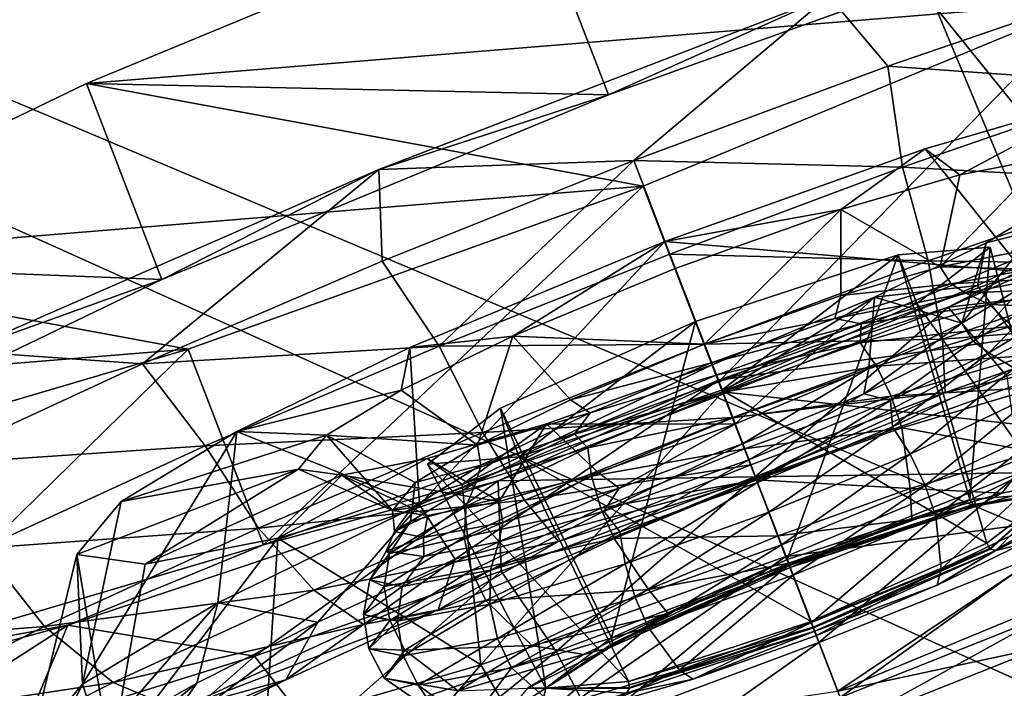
# Model space of a CAD drawing. Header units: metres. Extents: x 0 to 1651, y -1070 to 0.
# Tile 50 of 109: x 653 to 676, y -201 to -185. Entities that reach past the tile are written whole.
import ezdxf

# ---------------------------------------------------------------- set-up
doc = ezdxf.new("R2010")
doc.units = ezdxf.units.M

msp = doc.modelspace()

# ---------------------------------------------------------------- linework, layer by layer
at = {"layer": 'None'}
for points in [[(688.147278, -202.117401, -406), (654.067932, -159.910782, -39.372334), (699.014648, -137.971085, -3)], [(625.027283, -177.743637, -60), (681.926086, -203.354218, -377.175201), (663.104309, -158.303528, -29.990135)], [(681.926086, -203.354218, -377.175201), (746.191895, -180.653854, -377.175201), (663.104309, -158.303528, -29.990135)], [(654.067932, -159.910782, -39.372334), (688.147278, -202.117401, -406), (624.297058, -175.225555, -63)], [(688.147278, -202.117401, -406), (639.965881, -220.892624, -406), (624.297058, -175.225555, -63)], [(625.027283, -177.743637, -60), (555.348755, -207.83287, -60), (681.926086, -203.354218, -377.175201)]]:
    msp.add_3dface(points, dxfattribs=at)
at = {"layer": 'None012349'}
for points in [[(664.657898, -182.26442, -221.508255), (654.091431, -186.633972, -223.762726), (666.442871, -186.895065, -220.899124)], [(664.657898, -182.26442, -221.508255), (677.830872, -184.689957, -278.547485), (654.091431, -186.633972, -223.762726)], [(664.657898, -182.26442, -221.508255), (666.442871, -186.895065, -220.899124), (677.207764, -183.042755, -223.158112)], [(666.442871, -186.895065, -220.899124), (671.659546, -184.557877, -218.418228), (677.207764, -183.042755, -223.158112)], [(678.890808, -184.215668, -220.157272), (671.659546, -184.557877, -218.418228), (673.055725, -186.220505, -218.29953)], [(678.890808, -184.215668, -220.157272), (673.055725, -186.220505, -218.29953), (679.092773, -186.64679, -220.19928)], [(677.830872, -184.689957, -278.547485), (667.264404, -189.059509, -280.801971), (654.091431, -186.633972, -223.762726)], [(661.007935, -188.663376, -218.41597), (671.659546, -184.557877, -218.418228), (666.442871, -186.895065, -220.899124)], [(671.659546, -184.557877, -218.418228), (661.007935, -188.663376, -218.41597), (667.044739, -188.454895, -217.671387)], [(671.659546, -184.557877, -218.418228), (667.044739, -188.454895, -217.671387), (673.055725, -186.220505, -218.29953)], [(669.049377, -193.690155, -280.192841), (667.264404, -189.059509, -280.801971), (677.830872, -184.689957, -278.547485)], [(679.615845, -189.320602, -277.938354), (669.049377, -193.690155, -280.192841), (677.830872, -184.689957, -278.547485)], [(673.055725, -186.220505, -218.29953), (667.044739, -188.454895, -217.671387), (673.406067, -188.6129, -218.481903)], [(679.092773, -186.64679, -220.19928), (673.055725, -186.220505, -218.29953), (673.406067, -188.6129, -218.481903)], [(654.091431, -186.633972, -223.762726), (645.332031, -190.85556, -230.187439), (655.876404, -191.264633, -223.153595)], [(654.091431, -186.633972, -223.762726), (667.264404, -189.059509, -280.801971), (645.332031, -190.85556, -230.187439)], [(654.091431, -186.633972, -223.762726), (655.876404, -191.264633, -223.153595), (666.442871, -186.895065, -220.899124)], [(679.464905, -188.937958, -221.13327), (679.092773, -186.64679, -220.19928), (673.406067, -188.6129, -218.481903)], [(655.876404, -191.264633, -223.153595), (661.007935, -188.663376, -218.41597), (666.442871, -186.895065, -220.899124)], [(676.26416, -191.088013, -233.334885), (673.93866, -188.177216, -236.194122), (678.300537, -186.907532, -239.323502)], [(678.300537, -186.907532, -239.323502), (673.93866, -188.177216, -236.194122), (674.762573, -188.790527, -243.270752)], [(676.786133, -188.392868, -246.177383), (678.300537, -186.907532, -239.323502), (674.762573, -188.790527, -243.270752)], [(684.32312, -187.619827, -278.802887), (674.484253, -191.921844, -282.675964), (679.615845, -189.320602, -277.938354)], [(684.32312, -187.619827, -278.802887), (681.540771, -191.124039, -280.439514), (674.484253, -191.921844, -282.675964)], [(667.777405, -190.365189, -234.772842), (673.93866, -188.177216, -236.194122), (676.26416, -191.088013, -233.334885)], [(673.93866, -188.177216, -236.194122), (667.777405, -190.365189, -234.772842), (671.941772, -189.612488, -241.25354)], [(674.762573, -188.790527, -243.270752), (673.93866, -188.177216, -236.194122), (671.941772, -189.612488, -241.25354)], [(661.007935, -188.663376, -218.41597), (661.088867, -190.832962, -218.296982), (667.044739, -188.454895, -217.671387)], [(667.044739, -188.454895, -217.671387), (661.088867, -190.832962, -218.296982), (662.434814, -192.841614, -218.479584)], [(667.044739, -188.454895, -217.671387), (662.434814, -192.841614, -218.479584), (667.896912, -190.665909, -217.945389)], [(673.406067, -188.6129, -218.481903), (667.044739, -188.454895, -217.671387), (667.896912, -190.665909, -217.945389)], [(675.978088, -190.633057, -246.688934), (676.786133, -188.392868, -246.177383), (674.295715, -190.963089, -244.268173)], [(676.786133, -188.392868, -246.177383), (674.762573, -188.790527, -243.270752), (674.295715, -190.963089, -244.268173)], [(651.169067, -192.965393, -222.289063), (661.007935, -188.663376, -218.41597), (655.876404, -191.264633, -223.153595)], [(661.007935, -188.663376, -218.41597), (651.169067, -192.965393, -222.289063), (655.416992, -193.263321, -220.152298)], [(661.088867, -190.832962, -218.296982), (661.007935, -188.663376, -218.41597), (655.416992, -193.263321, -220.152298)], [(674.006104, -190.825272, -219.484726), (673.406067, -188.6129, -218.481903), (667.896912, -190.665909, -217.945389)], [(673.406067, -188.6129, -218.481903), (674.006104, -190.825272, -219.484726), (679.464905, -188.937958, -221.13327)], [(674.295715, -190.963089, -244.268173), (674.762573, -188.790527, -243.270752), (671.941772, -189.612488, -241.25354)], [(674.006104, -190.825272, -219.484726), (679.475708, -190.904144, -222.680618), (679.464905, -188.937958, -221.13327)], [(667.264404, -189.059509, -280.801971), (656.499512, -192.911819, -278.542969), (645.332031, -190.85556, -230.187439)], [(658.284485, -197.54248, -277.933838), (656.499512, -192.911819, -278.542969), (667.264404, -189.059509, -280.801971)], [(669.049377, -193.690155, -280.192841), (658.284485, -197.54248, -277.933838), (667.264404, -189.059509, -280.801971)], [(679.615845, -189.320602, -277.938354), (674.484253, -191.921844, -282.675964), (669.049377, -193.690155, -280.192841)], [(677.148987, -189.338715, -254.430847), (676.277466, -191.413452, -253.498642), (674.807861, -192.298264, -255.918747)], [(674.807861, -192.298264, -255.918747), (675.38092, -190.402496, -257.3367), (677.148987, -189.338715, -254.430847)], [(679.26593, -189.424393, -261.285492), (677.148987, -189.338715, -254.430847), (675.38092, -190.402496, -257.3367)], [(671.941772, -189.612488, -241.25354), (667.777405, -190.365189, -234.772842), (668.022888, -191.005051, -240.356201)], [(668.022888, -191.005051, -240.356201), (668.713379, -192.797333, -241.854095), (671.941772, -189.612488, -241.25354)], [(668.713379, -192.797333, -241.854095), (671.946594, -191.64801, -242.591309), (671.941772, -189.612488, -241.25354)], [(671.941772, -189.612488, -241.25354), (671.946594, -191.64801, -242.591309), (674.295715, -190.963089, -244.268173)], [(675.179138, -191.411133, -264.413086), (677.714539, -194.869125, -266.328766), (679.26593, -189.424393, -261.285492)], [(675.179138, -191.411133, -264.413086), (679.26593, -189.424393, -261.285492), (675.38092, -190.402496, -257.3367)], [(661.971802, -196.596802, -233.331863), (661.741028, -192.878616, -236.191544), (667.777405, -190.365189, -234.772842)], [(667.777405, -190.365189, -234.772842), (661.741028, -192.878616, -236.191544), (664.1828, -192.603088, -241.251892)], [(669.044678, -193.651352, -231.666245), (661.971802, -196.596802, -233.331863), (667.777405, -190.365189, -234.772842)], [(667.777405, -190.365189, -234.772842), (664.1828, -192.603088, -241.251892), (668.022888, -191.005051, -240.356201)], [(669.044678, -193.651352, -231.666245), (667.777405, -190.365189, -234.772842), (676.26416, -191.088013, -233.334885)], [(672.737427, -191.686661, -259.352753), (675.38092, -190.402496, -257.3367), (674.807861, -192.298264, -255.918747)], [(675.179138, -191.411133, -264.413086), (675.38092, -190.402496, -257.3367), (672.737427, -191.686661, -259.352753)], [(674.999023, -196.472, -244.94075), (673.30365, -190.683121, -245.174866), (675.473328, -190.505447, -250.1819)], [(675.473328, -190.505447, -250.1819), (673.30365, -190.683121, -245.174866), (673.743835, -191.830643, -255.188095)], [(675.473328, -190.505447, -250.1819), (673.743835, -191.830643, -255.188095), (676.953613, -196.311935, -249.451401)], [(676.953613, -196.311935, -249.451401), (674.999023, -196.472, -244.94075), (675.473328, -190.505447, -250.1819)], [(667.896912, -190.665909, -217.945389), (662.434814, -192.841614, -218.479584), (668.717712, -192.796005, -218.969696)], [(668.717712, -192.796005, -218.969696), (674.006104, -190.825272, -219.484726), (667.896912, -190.665909, -217.945389)], [(670.676819, -197.892181, -243.07164), (668.505859, -192.259583, -243.100067), (673.30365, -190.683121, -245.174866)], [(673.30365, -190.683121, -245.174866), (668.505859, -192.259583, -243.100067), (669.128357, -193.882431, -257.260925)], [(673.30365, -190.683121, -245.174866), (669.128357, -193.882431, -257.260925), (673.743835, -191.830643, -255.188095)], [(674.999023, -196.472, -244.94075), (670.676819, -197.892181, -243.07164), (673.30365, -190.683121, -245.174866)], [(675.978088, -190.633057, -246.688934), (674.295715, -190.963089, -244.268173), (676.429626, -191.021576, -246.953781)], [(645.332031, -190.85556, -230.187439), (656.499512, -192.911819, -278.542969), (639.713196, -194.286453, -239.804291)], [(645.332031, -190.85556, -230.187439), (647.117004, -195.486206, -229.578308), (655.876404, -191.264633, -223.153595)], [(661.088867, -190.832962, -218.296982), (655.416992, -193.263321, -220.152298), (662.434814, -192.841614, -218.479584)], [(668.022888, -191.005051, -240.356201), (664.1828, -192.603088, -241.251892), (668.713379, -192.797333, -241.854095)], [(674.350037, -192.676285, -221.132675), (674.006104, -190.825272, -219.484726), (668.717712, -192.796005, -218.969696)], [(674.295715, -190.963089, -244.268173), (671.946594, -191.64801, -242.591309), (674.552979, -191.371704, -244.116287)], [(674.006104, -190.825272, -219.484726), (674.350037, -192.676285, -221.132675), (679.475708, -190.904144, -222.680618)], [(674.295715, -190.963089, -244.268173), (674.552979, -191.371704, -244.116287), (676.429626, -191.021576, -246.953781)], [(674.350037, -192.676285, -221.132675), (679.148438, -192.298798, -224.58786), (679.475708, -190.904144, -222.680618)], [(676.429626, -191.021576, -246.953781), (674.552979, -191.371704, -244.116287), (676.683472, -191.239029, -246.381683)], [(647.117004, -195.486206, -229.578308), (651.169067, -192.965393, -222.289063), (655.876404, -191.264633, -223.153595)], [(669.044678, -193.651352, -231.666245), (676.26416, -191.088013, -233.334885), (676.501831, -192.603409, -231.229446)], [(681.540771, -191.124039, -280.439514), (675.868896, -193.554398, -282.2948), (674.484253, -191.921844, -282.675964)], [(674.552979, -191.371704, -244.116287), (674.904846, -191.588165, -243.823746), (676.683472, -191.239029, -246.381683)], [(676.683472, -191.239029, -246.381683), (674.904846, -191.588165, -243.823746), (677.554688, -191.465347, -246.498444)], [(675.179138, -191.411133, -264.413086), (669.142761, -193.924561, -265.831787), (677.714539, -194.869125, -266.328766)], [(669.142761, -193.924561, -265.831787), (675.179138, -191.411133, -264.413086), (672.737427, -191.686661, -259.352753)], [(671.946594, -191.64801, -242.591309), (671.803894, -192.186157, -242.252136), (674.552979, -191.371704, -244.116287)], [(674.552979, -191.371704, -244.116287), (671.803894, -192.186157, -242.252136), (674.904846, -191.588165, -243.823746)], [(675.073242, -192.728043, -255.951584), (674.807861, -192.298264, -255.918747), (676.277466, -191.413452, -253.498642)], [(674.904846, -191.588165, -243.823746), (675.464966, -191.855225, -243.338791), (677.554688, -191.465347, -246.498444)], [(676.7005, -191.727646, -253.114822), (675.073242, -192.728043, -255.951584), (676.277466, -191.413452, -253.498642)], [(677.554688, -191.465347, -246.498444), (675.464966, -191.855225, -243.338791), (678.176331, -191.95993, -246.254044)], [(671.946594, -191.64801, -242.591309), (668.713379, -192.797333, -241.854095), (671.803894, -192.186157, -242.252136)], [(669.437683, -194.685547, -258.330505), (668.897339, -193.284698, -260.248444), (672.737427, -191.686661, -259.352753)], [(669.142761, -193.924561, -265.831787), (672.737427, -191.686661, -259.352753), (668.897339, -193.284698, -260.248444)], [(672.60614, -193.367401, -257.594635), (669.437683, -194.685547, -258.330505), (672.737427, -191.686661, -259.352753)], [(671.803894, -192.186157, -242.252136), (672.422546, -192.311768, -242.050812), (674.904846, -191.588165, -243.823746)], [(674.904846, -191.588165, -243.823746), (672.422546, -192.311768, -242.050812), (675.464966, -191.855225, -243.338791)], [(672.60614, -193.367401, -257.594635), (672.737427, -191.686661, -259.352753), (674.807861, -192.298264, -255.918747)], [(675.44696, -193.00145, -256.156067), (675.073242, -192.728043, -255.951584), (676.7005, -191.727646, -253.114822)], [(677.000732, -192.066132, -253.598846), (675.44696, -193.00145, -256.156067), (676.7005, -191.727646, -253.114822)], [(674.484253, -191.921844, -282.675964), (663.832703, -196.027359, -282.673706), (669.049377, -193.690155, -280.192841)], [(674.484253, -191.921844, -282.675964), (669.913086, -195.932465, -282.92041), (663.832703, -196.027359, -282.673706)], [(673.743835, -191.830643, -255.188095), (669.128357, -193.882431, -257.260925), (675.395569, -197.505753, -253.961304)], [(674.484253, -191.921844, -282.675964), (675.868896, -193.554398, -282.2948), (669.913086, -195.932465, -282.92041)], [(672.422546, -192.311768, -242.050812), (672.403748, -192.762146, -241.262985), (675.464966, -191.855225, -243.338791)], [(675.464966, -191.855225, -243.338791), (672.403748, -192.762146, -241.262985), (675.990356, -192.367767, -242.948837)], [(673.743835, -191.830643, -255.188095), (675.395569, -197.505753, -253.961304), (676.953613, -196.311935, -249.451401)], [(675.464966, -191.855225, -243.338791), (675.990356, -192.367767, -242.948837), (678.176331, -191.95993, -246.254044)], [(668.713379, -192.797333, -241.854095), (668.882141, -193.235031, -241.663925), (671.803894, -192.186157, -242.252136)], [(671.803894, -192.186157, -242.252136), (668.882141, -193.235031, -241.663925), (672.422546, -192.311768, -242.050812)], [(676.044312, -193.36554, -256.517822), (675.44696, -193.00145, -256.156067), (677.000732, -192.066132, -253.598846)], [(666.518921, -199.740555, -244.938965), (663.89032, -194.311371, -245.172882), (668.505859, -192.259583, -243.100067)], [(668.505859, -192.259583, -243.100067), (663.89032, -194.311371, -245.172882), (664.330505, -195.458893, -255.186111)], [(668.505859, -192.259583, -243.100067), (664.330505, -195.458893, -255.186111), (669.128357, -193.882431, -257.260925)], [(670.676819, -197.892181, -243.07164), (666.518921, -199.740555, -244.938965), (668.505859, -192.259583, -243.100067)], [(668.882141, -193.235031, -241.663925), (668.995789, -193.529739, -241.268417), (672.422546, -192.311768, -242.050812)], [(672.422546, -192.311768, -242.050812), (668.995789, -193.529739, -241.268417), (672.403748, -192.762146, -241.262985)], [(672.403748, -192.762146, -241.262985), (672.788147, -193.316467, -240.77742), (675.990356, -192.367767, -242.948837)], [(675.073242, -192.728043, -255.951584), (672.488037, -193.96962, -257.814606), (674.807861, -192.298264, -255.918747)], [(672.488037, -193.96962, -257.814606), (672.60614, -193.367401, -257.594635), (674.807861, -192.298264, -255.918747)], [(675.990356, -192.367767, -242.948837), (672.788147, -193.316467, -240.77742), (676.390991, -193.061188, -242.72644)], [(674.408447, -193.937576, -223.156403), (679.148438, -192.298798, -224.58786), (674.350037, -192.676285, -221.132675)], [(674.408447, -193.937576, -223.156403), (677.60083, -193.223434, -229.068893), (679.148438, -192.298798, -224.58786)], [(664.1828, -192.603088, -241.251892), (661.539307, -193.887253, -243.267944), (663.34314, -195.184616, -244.265854)], [(661.741028, -192.878616, -236.191544), (661.539307, -193.887253, -243.267944), (664.1828, -192.603088, -241.251892)], [(665.544861, -194.115479, -242.589951), (664.1828, -192.603088, -241.251892), (663.34314, -195.184616, -244.265854)], [(664.1828, -192.603088, -241.251892), (665.544861, -194.115479, -242.589951), (668.713379, -192.797333, -241.854095)], [(669.38446, -194.526733, -220.649078), (674.350037, -192.676285, -221.132675), (668.717712, -192.796005, -218.969696)], [(669.044678, -193.651352, -231.666245), (676.501831, -192.603409, -231.229446), (669.940552, -195.973343, -227.526764)], [(674.408447, -193.937576, -223.156403), (674.350037, -192.676285, -221.132675), (669.38446, -194.526733, -220.649078)], [(669.940552, -195.973343, -227.526764), (676.501831, -192.603409, -231.229446), (677.60083, -193.223434, -229.068893)], [(656.499512, -192.911819, -278.542969), (647.17511, -195.660416, -272.114441), (639.713196, -194.286453, -239.804291)], [(648.960083, -200.291061, -271.50528), (647.17511, -195.660416, -272.114441), (656.499512, -192.911819, -278.542969)], [(658.284485, -197.54248, -277.933838), (648.960083, -200.291061, -271.50528), (656.499512, -192.911819, -278.542969)], [(662.434814, -192.841614, -218.479584), (655.416992, -193.263321, -220.152298), (656.898987, -195.20108, -220.19458)], [(663.474487, -194.884521, -219.482483), (662.434814, -192.841614, -218.479584), (656.898987, -195.20108, -220.19458)], [(661.741028, -192.878616, -236.191544), (661.971802, -196.596802, -233.331863), (657.654236, -194.865356, -239.319138)], [(661.741028, -192.878616, -236.191544), (657.654236, -194.865356, -239.319138), (661.539307, -193.887253, -243.267944)], [(662.434814, -192.841614, -218.479584), (663.474487, -194.884521, -219.482483), (668.717712, -192.796005, -218.969696)], [(668.717712, -192.796005, -218.969696), (663.474487, -194.884521, -219.482483), (669.38446, -194.526733, -220.649078)], [(668.713379, -192.797333, -241.854095), (665.544861, -194.115479, -242.589951), (668.882141, -193.235031, -241.663925)], [(668.995789, -193.529739, -241.268417), (669.150269, -193.930099, -240.608002), (672.403748, -192.762146, -241.262985)], [(672.403748, -192.762146, -241.262985), (669.150269, -193.930099, -240.608002), (672.788147, -193.316467, -240.77742)], [(673.120483, -194.131302, -257.928009), (672.488037, -193.96962, -257.814606), (675.073242, -192.728043, -255.951584)], [(675.44696, -193.00145, -256.156067), (673.120483, -194.131302, -257.928009), (675.073242, -192.728043, -255.951584)], [(655.416992, -193.263321, -220.152298), (651.169067, -192.965393, -222.289063), (650.247131, -195.652573, -223.166)], [(672.788147, -193.316467, -240.77742), (673.131409, -194.026871, -240.516129), (676.390991, -193.061188, -242.72644)], [(673.165527, -194.748093, -258.592377), (673.120483, -194.131302, -257.928009), (675.44696, -193.00145, -256.156067)], [(676.390991, -193.061188, -242.72644), (673.131409, -194.026871, -240.516129), (676.615051, -193.81546, -242.69281)], [(676.044312, -193.36554, -256.517822), (673.165527, -194.748093, -258.592377), (675.44696, -193.00145, -256.156067)], [(655.416992, -193.263321, -220.152298), (650.247131, -195.652573, -223.166), (656.898987, -195.20108, -220.19458)], [(662.981506, -196.112534, -264.410492), (668.897339, -193.284698, -260.248444), (664.978394, -194.677261, -259.351105)], [(662.981506, -196.112534, -264.410492), (669.142761, -193.924561, -265.831787), (668.897339, -193.284698, -260.248444)], [(668.897339, -193.284698, -260.248444), (669.437683, -194.685547, -258.330505), (664.978394, -194.677261, -259.351105)], [(665.544861, -194.115479, -242.589951), (666.011963, -194.418579, -242.2509), (668.882141, -193.235031, -241.663925)], [(668.882141, -193.235031, -241.663925), (666.011963, -194.418579, -242.2509), (668.995789, -193.529739, -241.268417)], [(669.150269, -193.930099, -240.608002), (669.384766, -194.538223, -240.09227), (672.788147, -193.316467, -240.77742)], [(672.788147, -193.316467, -240.77742), (669.384766, -194.538223, -240.09227), (673.131409, -194.026871, -240.516129)], [(669.617859, -195.153168, -258.401581), (669.437683, -194.685547, -258.330505), (672.60614, -193.367401, -257.594635)], [(672.488037, -193.96962, -257.814606), (669.617859, -195.153168, -258.401581), (672.60614, -193.367401, -257.594635)], [(669.940552, -195.973343, -227.526764), (677.60083, -193.223434, -229.068893), (674.408447, -193.937576, -223.156403)], [(673.585022, -195.393906, -258.90506), (673.165527, -194.748093, -258.592377), (676.044312, -193.36554, -256.517822)], [(676.596375, -193.947662, -256.734955), (673.585022, -195.393906, -258.90506), (676.044312, -193.36554, -256.517822)], [(668.995789, -193.529739, -241.268417), (665.637756, -194.92688, -242.049377), (669.150269, -193.930099, -240.608002)], [(666.011963, -194.418579, -242.2509), (665.637756, -194.92688, -242.049377), (668.995789, -193.529739, -241.268417)], [(676.178345, -195.840225, -281.547302), (669.913086, -195.932465, -282.92041), (675.868896, -193.554398, -282.2948)], [(669.049377, -193.690155, -280.192841), (663.832703, -196.027359, -282.673706), (658.284485, -197.54248, -277.933838)], [(661.971802, -196.596802, -233.331863), (669.044678, -193.651352, -231.666245), (662.813477, -197.879395, -231.226547)], [(662.813477, -197.879395, -231.226547), (669.044678, -193.651352, -231.666245), (669.940552, -195.973343, -227.526764)], [(673.131409, -194.026871, -240.516129), (673.384155, -194.772659, -240.501953), (676.615051, -193.81546, -242.69281)], [(676.615051, -193.81546, -242.69281), (673.384155, -194.772659, -240.501953), (676.523865, -195.340225, -243.160187)], [(657.654236, -194.865356, -239.319138), (659.77124, -194.951035, -246.173782), (661.539307, -193.887253, -243.267944)], [(663.34314, -195.184616, -244.265854), (661.539307, -193.887253, -243.267944), (659.77124, -194.951035, -246.173782)], [(669.142761, -193.924561, -265.831787), (662.981506, -196.112534, -264.410492), (663.42218, -200.37793, -266.325745)], [(670.641663, -197.814575, -267.994385), (669.142761, -193.924561, -265.831787), (663.42218, -200.37793, -266.325745)], [(669.128357, -193.882431, -257.260925), (664.330505, -195.458893, -255.186111), (671.23761, -199.354126, -255.828613)], [(665.637756, -194.92688, -242.049377), (665.954224, -195.248032, -241.261627), (669.150269, -193.930099, -240.608002)], [(669.150269, -193.930099, -240.608002), (665.954224, -195.248032, -241.261627), (669.384766, -194.538223, -240.09227)], [(669.128357, -193.882431, -257.260925), (671.23761, -199.354126, -255.828613), (675.395569, -197.505753, -253.961304)], [(669.142761, -193.924561, -265.831787), (670.641663, -197.814575, -267.994385), (677.714539, -194.869125, -266.328766)], [(669.816467, -195.648788, -222.709198), (674.408447, -193.937576, -223.156403), (669.38446, -194.526733, -220.649078)], [(669.384766, -194.538223, -240.09227), (669.667053, -195.270523, -239.81871), (673.131409, -194.026871, -240.516129)], [(669.762451, -195.528442, -258.708954), (669.617859, -195.153168, -258.401581), (672.488037, -193.96962, -257.814606)], [(673.131409, -194.026871, -240.516129), (669.667053, -195.270523, -239.81871), (673.384155, -194.772659, -240.501953)], [(673.120483, -194.131302, -257.928009), (669.762451, -195.528442, -258.708954), (672.488037, -193.96962, -257.814606)], [(669.816467, -195.648788, -222.709198), (669.940552, -195.973343, -227.526764), (674.408447, -193.937576, -223.156403)], [(673.942566, -196.141525, -258.968445), (673.585022, -195.393906, -258.90506), (676.596375, -193.947662, -256.734955)], [(677.007874, -194.669373, -256.759491), (673.942566, -196.141525, -258.968445), (676.596375, -193.947662, -256.734955)], [(664.960876, -200.934372, -249.448853), (662.160828, -195.636566, -250.179077), (663.89032, -194.311371, -245.172882)], [(663.89032, -194.311371, -245.172882), (662.160828, -195.636566, -250.179077), (664.330505, -195.458893, -255.186111)], [(665.544861, -194.115479, -242.589951), (663.34314, -195.184616, -244.265854), (666.011963, -194.418579, -242.2509)], [(666.518921, -199.740555, -244.938965), (664.960876, -200.934372, -249.448853), (663.89032, -194.311371, -245.172882)], [(669.969543, -196.066025, -259.245972), (669.762451, -195.528442, -258.708954), (673.120483, -194.131302, -257.928009)], [(673.165527, -194.748093, -258.592377), (669.969543, -196.066025, -259.245972), (673.120483, -194.131302, -257.928009)], [(663.34314, -195.184616, -244.265854), (663.426758, -195.660172, -244.113922), (666.011963, -194.418579, -242.2509)], [(666.011963, -194.418579, -242.2509), (663.426758, -195.660172, -244.113922), (665.637756, -194.92688, -242.049377)], [(663.474487, -194.884521, -219.482483), (664.461243, -196.487778, -221.130585), (669.38446, -194.526733, -220.649078)], [(669.38446, -194.526733, -220.649078), (664.461243, -196.487778, -221.130585), (669.816467, -195.648788, -222.709198)], [(665.954224, -195.248032, -241.261627), (666.041504, -195.916855, -240.776001), (669.384766, -194.538223, -240.09227)], [(669.384766, -194.538223, -240.09227), (666.041504, -195.916855, -240.776001), (669.667053, -195.270523, -239.81871)], [(663.855286, -196.519791, -255.916428), (662.157654, -195.499222, -257.333893), (664.978394, -194.677261, -259.351105)], [(662.157654, -195.499222, -257.333893), (662.981506, -196.112534, -264.410492), (664.978394, -194.677261, -259.351105)], [(664.978394, -194.677261, -259.351105), (666.204407, -195.834869, -257.593292), (663.855286, -196.519791, -255.916428)], [(669.437683, -194.685547, -258.330505), (666.204407, -195.834869, -257.593292), (664.978394, -194.677261, -259.351105)], [(666.696106, -196.202042, -257.813354), (666.204407, -195.834869, -257.593292), (669.437683, -194.685547, -258.330505)], [(669.617859, -195.153168, -258.401581), (666.696106, -196.202042, -257.813354), (669.437683, -194.685547, -258.330505)], [(669.667053, -195.270523, -239.81871), (669.950317, -196.005356, -239.810654), (673.384155, -194.772659, -240.501953)], [(673.384155, -194.772659, -240.501953), (669.950317, -196.005356, -239.810654), (673.585022, -196.210892, -241.167358)], [(670.241821, -196.772537, -259.588776), (669.969543, -196.066025, -259.245972), (673.165527, -194.748093, -258.592377)], [(673.585022, -195.393906, -258.90506), (670.241821, -196.772537, -259.588776), (673.165527, -194.748093, -258.592377)], [(673.384155, -194.772659, -240.501953), (673.585022, -196.210892, -241.167358), (676.523865, -195.340225, -243.160187)], [(674.188171, -196.868698, -258.791931), (673.942566, -196.141525, -258.968445), (677.007874, -194.669373, -256.759491)], [(677.226501, -195.409515, -256.602386), (674.188171, -196.868698, -258.791931), (677.007874, -194.669373, -256.759491)], [(657.654236, -194.865356, -239.319138), (657.204102, -198.914978, -236.983826), (654.000366, -200.839401, -242.225433)], [(654.000366, -200.839401, -242.225433), (654.910706, -196.513901, -243.812042), (657.654236, -194.865356, -239.319138)], [(657.654236, -194.865356, -239.319138), (654.910706, -196.513901, -243.812042), (659.77124, -194.951035, -246.173782)], [(654.910706, -196.513901, -243.812042), (659.109863, -195.748795, -250.300339), (659.77124, -194.951035, -246.173782)], [(658.160522, -197.149429, -221.128754), (663.474487, -194.884521, -219.482483), (656.898987, -195.20108, -220.19458)], [(661.971802, -196.596802, -233.331863), (657.204102, -198.914978, -236.983826), (657.654236, -194.865356, -239.319138)], [(664.461243, -196.487778, -221.130585), (663.474487, -194.884521, -219.482483), (658.160522, -197.149429, -221.128754)], [(659.109863, -195.748795, -250.300339), (661.330872, -196.726517, -250.090652), (659.77124, -194.951035, -246.173782)], [(661.330872, -196.726517, -250.090652), (661.873596, -196.069427, -246.685959), (659.77124, -194.951035, -246.173782)], [(659.77124, -194.951035, -246.173782), (661.873596, -196.069427, -246.685959), (663.34314, -195.184616, -244.265854)], [(665.637756, -194.92688, -242.049377), (663.311279, -196.056717, -243.821289), (665.954224, -195.248032, -241.261627)], [(663.426758, -195.660172, -244.113922), (663.311279, -196.056717, -243.821289), (665.637756, -194.92688, -242.049377)], [(677.714539, -194.869125, -266.328766), (670.641663, -197.814575, -267.994385), (678.118652, -196.818359, -268.008972)], [(656.898987, -195.20108, -220.19458), (650.247131, -195.652573, -223.166), (651.630005, -197.623367, -223.169128)], [(656.898987, -195.20108, -220.19458), (651.630005, -197.623367, -223.169128), (658.160522, -197.149429, -221.128754)], [(663.34314, -195.184616, -244.265854), (661.873596, -196.069427, -246.685959), (663.426758, -195.660172, -244.113922)], [(669.762451, -195.528442, -258.708954), (666.335693, -196.746414, -257.926544), (669.617859, -195.153168, -258.401581)], [(666.335693, -196.746414, -257.926544), (666.696106, -196.202042, -257.813354), (669.617859, -195.153168, -258.401581)], [(664.330505, -195.458893, -255.186111), (662.160828, -195.636566, -250.179077), (666.915466, -200.774307, -253.959503)], [(663.311279, -196.056717, -243.821289), (663.0755, -196.630585, -243.336166), (665.954224, -195.248032, -241.261627)], [(665.954224, -195.248032, -241.261627), (663.0755, -196.630585, -243.336166), (666.041504, -195.916855, -240.776001)], [(664.330505, -195.458893, -255.186111), (666.915466, -200.774307, -253.959503), (671.23761, -199.354126, -255.828613)], [(666.041504, -195.916855, -240.776001), (666.263916, -196.673843, -240.514679), (669.667053, -195.270523, -239.81871)], [(669.667053, -195.270523, -239.81871), (666.263916, -196.673843, -240.514679), (669.950317, -196.005356, -239.810654)], [(670.539429, -197.544846, -259.664429), (670.241821, -196.772537, -259.588776), (673.585022, -195.393906, -258.90506)], [(673.942566, -196.141525, -258.968445), (670.539429, -197.544846, -259.664429), (673.585022, -195.393906, -258.90506)], [(676.523865, -195.340225, -243.160187), (673.585022, -196.210892, -241.167358), (675.754028, -196.319534, -244.160156)], [(674.316345, -198.117477, -257.804108), (674.188171, -196.868698, -258.791931), (677.226501, -195.409515, -256.602386)], [(677.080078, -196.790176, -255.8125), (674.316345, -198.117477, -257.804108), (677.226501, -195.409515, -256.602386)], [(676.523865, -195.340225, -243.160187), (675.754028, -196.319534, -244.160156), (677.27771, -196.020935, -246.35495)], [(660.134033, -195.896881, -254.427246), (658.61969, -197.382217, -261.281128), (662.157654, -195.499222, -257.333893)], [(658.61969, -197.382217, -261.281128), (662.981506, -196.112534, -264.410492), (662.157654, -195.499222, -257.333893)], [(660.134033, -195.896881, -254.427246), (662.157654, -195.499222, -257.333893), (663.855286, -196.519791, -255.916428)], [(661.873596, -196.069427, -246.685959), (661.7995, -196.660568, -246.950684), (663.426758, -195.660172, -244.113922)], [(663.426758, -195.660172, -244.113922), (661.7995, -196.660568, -246.950684), (663.311279, -196.056717, -243.821289)], [(662.160828, -195.636566, -250.179077), (664.960876, -200.934372, -249.448853), (666.915466, -200.774307, -253.959503)], [(664.461243, -196.487778, -221.130585), (665.263733, -197.46228, -223.154465), (669.816467, -195.648788, -222.709198)], [(669.816467, -195.648788, -222.709198), (665.263733, -197.46228, -223.154465), (669.940552, -195.973343, -227.526764)], [(666.716003, -197.233978, -258.591003), (666.335693, -196.746414, -257.926544), (669.762451, -195.528442, -258.708954)], [(669.969543, -196.066025, -259.245972), (666.716003, -197.233978, -258.591003), (669.762451, -195.528442, -258.708954)], [(654.910706, -196.513901, -243.812042), (653.860962, -197.771896, -250.299225), (659.109863, -195.748795, -250.300339)], [(653.860962, -197.771896, -250.299225), (655.481079, -198.000839, -256.786957), (659.109863, -195.748795, -250.300339)], [(659.109863, -195.748795, -250.300339), (655.481079, -198.000839, -256.786957), (660.134033, -195.896881, -254.427246)], [(655.481079, -198.000839, -256.786957), (658.61969, -197.382217, -261.281128), (660.134033, -195.896881, -254.427246)], [(661.330872, -196.726517, -250.090652), (659.109863, -195.748795, -250.300339), (660.134033, -195.896881, -254.427246)], [(662.172913, -196.849823, -253.495651), (660.134033, -195.896881, -254.427246), (663.855286, -196.519791, -255.916428)], [(662.172913, -196.849823, -253.495651), (661.330872, -196.726517, -250.090652), (660.134033, -195.896881, -254.427246)], [(663.0755, -196.630585, -243.336166), (663.030151, -197.363098, -242.946091), (666.041504, -195.916855, -240.776001)], [(666.041504, -195.916855, -240.776001), (663.030151, -197.363098, -242.946091), (666.263916, -196.673843, -240.514679)], [(669.913086, -195.932465, -282.92041), (663.9021, -198.166855, -282.292267), (663.832703, -196.027359, -282.673706)], [(663.947021, -197.016495, -255.949219), (663.855286, -196.519791, -255.916428), (666.204407, -195.834869, -257.593292)], [(663.9021, -198.166855, -282.292267), (669.913086, -195.932465, -282.92041), (665.207092, -200.068939, -281.544952)], [(666.696106, -196.202042, -257.813354), (663.947021, -197.016495, -255.949219), (666.204407, -195.834869, -257.593292)], [(665.207092, -200.068939, -281.544952), (669.913086, -195.932465, -282.92041), (670.716309, -198.01593, -282.081482)], [(669.913086, -195.932465, -282.92041), (676.178345, -195.840225, -281.547302), (670.716309, -198.01593, -282.081482)], [(670.716309, -198.01593, -282.081482), (676.178345, -195.840225, -281.547302), (671.424072, -199.851486, -280.535522)], [(676.178345, -195.840225, -281.547302), (676.667297, -197.76297, -280.022736), (671.424072, -199.851486, -280.535522)], [(663.832703, -196.027359, -282.673706), (653.653137, -199.441162, -278.796387), (658.284485, -197.54248, -277.933838)], [(663.832703, -196.027359, -282.673706), (658.066956, -200.171692, -280.43454), (653.653137, -199.441162, -278.796387)], [(663.832703, -196.027359, -282.673706), (663.9021, -198.166855, -282.292267), (658.066956, -200.171692, -280.43454)], [(663.42218, -200.37793, -266.325745), (662.981506, -196.112534, -264.410492), (658.61969, -197.382217, -261.281128)], [(661.873596, -196.069427, -246.685959), (661.330872, -196.726517, -250.090652), (661.7995, -196.660568, -246.950684)], [(663.311279, -196.056717, -243.821289), (661.757507, -196.99205, -246.378525), (663.0755, -196.630585, -243.336166)], [(661.7995, -196.660568, -246.950684), (661.757507, -196.99205, -246.378525), (663.311279, -196.056717, -243.821289)], [(665.263733, -197.46228, -223.154465), (662.41571, -199.07634, -229.065674), (669.940552, -195.973343, -227.526764)], [(669.940552, -195.973343, -227.526764), (662.41571, -199.07634, -229.065674), (662.813477, -197.879395, -231.226547)], [(666.263916, -196.673843, -240.514679), (666.577148, -197.396347, -240.500504), (669.950317, -196.005356, -239.810654)], [(669.950317, -196.005356, -239.810654), (666.577148, -197.396347, -240.500504), (670.461548, -197.332169, -240.538544)], [(666.838379, -197.994293, -258.903625), (666.716003, -197.233978, -258.591003), (669.969543, -196.066025, -259.245972)], [(670.241821, -196.772537, -259.588776), (666.838379, -197.994293, -258.903625), (669.969543, -196.066025, -259.245972)], [(669.950317, -196.005356, -239.810654), (670.461548, -197.332169, -240.538544), (673.585022, -196.210892, -241.167358)], [(670.815002, -198.259674, -259.481781), (670.539429, -197.544846, -259.664429), (673.942566, -196.141525, -258.968445)], [(674.188171, -196.868698, -258.791931), (670.815002, -198.259674, -259.481781), (673.942566, -196.141525, -258.968445)], [(676.953613, -196.311935, -249.451401), (677.27771, -196.020935, -246.35495), (675.203735, -196.612442, -244.77417)], [(677.27771, -196.020935, -246.35495), (675.754028, -196.319534, -244.160156), (675.203735, -196.612442, -244.77417)], [(666.335693, -196.746414, -257.926544), (663.853455, -197.470016, -256.153625), (666.696106, -196.202042, -257.813354)], [(663.853455, -197.470016, -256.153625), (663.947021, -197.016495, -255.949219), (666.696106, -196.202042, -257.813354)], [(673.585022, -196.210892, -241.167358), (670.461548, -197.332169, -240.538544), (673.624329, -196.94072, -242.641602)], [(673.585022, -196.210892, -241.167358), (673.624329, -196.94072, -242.641602), (675.754028, -196.319534, -244.160156)], [(675.203735, -196.612442, -244.77417), (675.754028, -196.319534, -244.160156), (673.624329, -196.94072, -242.641602)], [(676.953613, -196.311935, -249.451401), (675.073975, -196.590698, -244.896439), (674.999023, -196.472, -244.94075)], [(675.085754, -196.600311, -244.887222), (675.073975, -196.590698, -244.896439), (676.953613, -196.311935, -249.451401)], [(675.203735, -196.612442, -244.77417), (675.085754, -196.600311, -244.887222), (676.953613, -196.311935, -249.451401)], [(675.395569, -197.505753, -253.961304), (675.472839, -197.630646, -253.971008), (676.953613, -196.311935, -249.451401)], [(675.472839, -197.630646, -253.971008), (675.485291, -197.641983, -253.976761), (676.953613, -196.311935, -249.451401)], [(676.953613, -196.311935, -249.451401), (675.485291, -197.641983, -253.976761), (675.612488, -197.678146, -254.073517)], [(675.612488, -197.678146, -254.073517), (677.547546, -196.724426, -252.493576), (676.953613, -196.311935, -249.451401)], [(653.860962, -197.771896, -250.299225), (654.910706, -196.513901, -243.812042), (654.000366, -200.839401, -242.225433)], [(657.204102, -198.914978, -236.983826), (661.971802, -196.596802, -233.331863), (659.563782, -199.373367, -233.061142)], [(659.471558, -198.614471, -222.676376), (664.461243, -196.487778, -221.130585), (658.160522, -197.149429, -221.128754)], [(665.263733, -197.46228, -223.154465), (664.461243, -196.487778, -221.130585), (659.471558, -198.614471, -222.676376)], [(659.563782, -199.373367, -233.061142), (661.971802, -196.596802, -233.331863), (662.813477, -197.879395, -231.226547)], [(661.757507, -196.99205, -246.378525), (661.263489, -197.744553, -246.494995), (663.0755, -196.630585, -243.336166)], [(663.0755, -196.630585, -243.336166), (661.263489, -197.744553, -246.494995), (663.030151, -197.363098, -242.946091)], [(663.947021, -197.016495, -255.949219), (662.070374, -197.366623, -253.111725), (663.855286, -196.519791, -255.916428)], [(662.070374, -197.366623, -253.111725), (662.172913, -196.849823, -253.495651), (663.855286, -196.519791, -255.916428)], [(674.999023, -196.472, -244.94075), (670.725891, -198.019379, -243.016144), (670.676819, -197.892181, -243.07164)], [(675.073975, -196.590698, -244.896439), (670.725891, -198.019379, -243.016144), (674.999023, -196.472, -244.94075)], [(670.73053, -198.031357, -243.003815), (670.725891, -198.019379, -243.016144), (675.073975, -196.590698, -244.896439)], [(675.085754, -196.600311, -244.887222), (670.73053, -198.031357, -243.003815), (675.073975, -196.590698, -244.896439)], [(670.747925, -198.076508, -242.847275), (670.73053, -198.031357, -243.003815), (675.085754, -196.600311, -244.887222)], [(675.203735, -196.612442, -244.77417), (670.747925, -198.076508, -242.847275), (675.085754, -196.600311, -244.887222)], [(675.203735, -196.612442, -244.77417), (673.624329, -196.94072, -242.641602), (670.747925, -198.076508, -242.847275)], [(661.330872, -196.726517, -250.090652), (661.382568, -197.226501, -250.031082), (661.7995, -196.660568, -246.950684)], [(661.382568, -197.226501, -250.031082), (661.330872, -196.726517, -250.090652), (662.172913, -196.849823, -253.495651)], [(661.7995, -196.660568, -246.950684), (661.382568, -197.226501, -250.031082), (661.757507, -196.99205, -246.378525)], [(662.070374, -197.366623, -253.111725), (661.382568, -197.226501, -250.031082), (662.172913, -196.849823, -253.495651)], [(663.030151, -197.363098, -242.946091), (663.198669, -198.145981, -242.723648), (666.263916, -196.673843, -240.514679)], [(666.263916, -196.673843, -240.514679), (663.198669, -198.145981, -242.723648), (666.577148, -197.396347, -240.500504)], [(666.716003, -197.233978, -258.591003), (663.654785, -198.1409, -256.515198), (666.335693, -196.746414, -257.926544)], [(663.654785, -198.1409, -256.515198), (663.853455, -197.470016, -256.153625), (666.335693, -196.746414, -257.926544)], [(667.075073, -198.788483, -258.96698), (666.838379, -197.994293, -258.903625), (670.241821, -196.772537, -259.588776)], [(670.539429, -197.544846, -259.664429), (667.075073, -198.788483, -258.96698), (670.241821, -196.772537, -259.588776)], [(670.641663, -197.814575, -267.994385), (671.869568, -201.002289, -271.409119), (678.118652, -196.818359, -268.008972)], [(671.248108, -199.382736, -258.43161), (670.815002, -198.259674, -259.481781), (674.188171, -196.868698, -258.791931)], [(674.316345, -198.117477, -257.804108), (671.248108, -199.382736, -258.43161), (674.188171, -196.868698, -258.791931)], [(678.118652, -196.818359, -268.008972), (671.869568, -201.002289, -271.409119), (679.39447, -197.899292, -269.870178)], [(676.216858, -197.526001, -254.687759), (674.220581, -198.495148, -256.205444), (677.080078, -196.790176, -255.8125)], [(674.220581, -198.495148, -256.205444), (674.316345, -198.117477, -257.804108), (677.080078, -196.790176, -255.8125)], [(675.612488, -197.678146, -254.073517), (676.216858, -197.526001, -254.687759), (677.547546, -196.724426, -252.493576)], [(661.757507, -196.99205, -246.378525), (661.181274, -197.688843, -249.986954), (661.263489, -197.744553, -246.494995)], [(661.382568, -197.226501, -250.031082), (661.181274, -197.688843, -249.986954), (661.757507, -196.99205, -246.378525)], [(662.074768, -197.819138, -253.595688), (662.070374, -197.366623, -253.111725), (663.947021, -197.016495, -255.949219)], [(663.853455, -197.470016, -256.153625), (662.074768, -197.819138, -253.595688), (663.947021, -197.016495, -255.949219)], [(670.461548, -197.332169, -240.538544), (670.709778, -197.976974, -241.978775), (673.624329, -196.94072, -242.641602)], [(673.624329, -196.94072, -242.641602), (670.709778, -197.976974, -241.978775), (670.747925, -198.076508, -242.847275)], [(651.630005, -197.623367, -223.169128), (653.102722, -199.47464, -223.9841), (658.160522, -197.149429, -221.128754)], [(658.160522, -197.149429, -221.128754), (653.102722, -199.47464, -223.9841), (659.471558, -198.614471, -222.676376)], [(661.181274, -197.688843, -249.986954), (661.382568, -197.226501, -250.031082), (662.070374, -197.366623, -253.111725)], [(666.838379, -197.994293, -258.903625), (663.636169, -198.942993, -256.732208), (666.716003, -197.233978, -258.591003)], [(663.636169, -198.942993, -256.732208), (663.654785, -198.1409, -256.515198), (666.716003, -197.233978, -258.591003)], [(666.577148, -197.396347, -240.500504), (667.39325, -198.597427, -241.166046), (670.461548, -197.332169, -240.538544)], [(670.461548, -197.332169, -240.538544), (667.39325, -198.597427, -241.166046), (670.709778, -197.976974, -241.978775)], [(658.284485, -197.54248, -277.933838), (653.653137, -199.441162, -278.796387), (648.960083, -200.291061, -271.50528)], [(655.481079, -198.000839, -256.786957), (654.668701, -202.581696, -257.428619), (658.61969, -197.382217, -261.281128)], [(654.668701, -202.581696, -257.428619), (658.333313, -201.858826, -262.671692), (658.61969, -197.382217, -261.281128)], [(658.61969, -197.382217, -261.281128), (658.333313, -201.858826, -262.671692), (663.42218, -200.37793, -266.325745)], [(660.649536, -199.42894, -224.583954), (665.263733, -197.46228, -223.154465), (659.471558, -198.614471, -222.676376)], [(662.41571, -199.07634, -229.065674), (665.263733, -197.46228, -223.154465), (660.649536, -199.42894, -224.583954)], [(661.263489, -197.744553, -246.494995), (661.134705, -198.528397, -246.250443), (663.030151, -197.363098, -242.946091)], [(663.030151, -197.363098, -242.946091), (661.134705, -198.528397, -246.250443), (663.198669, -198.145981, -242.723648)], [(662.074768, -197.819138, -253.595688), (661.181274, -197.688843, -249.986954), (662.070374, -197.366623, -253.111725)], [(663.654785, -198.1409, -256.515198), (661.565063, -198.530777, -253.355545), (663.853455, -197.470016, -256.153625)], [(661.565063, -198.530777, -253.355545), (662.074768, -197.819138, -253.595688), (663.853455, -197.470016, -256.153625)], [(663.198669, -198.145981, -242.723648), (663.538818, -198.85553, -242.690048), (666.577148, -197.396347, -240.500504)], [(666.577148, -197.396347, -240.500504), (663.538818, -198.85553, -242.690048), (667.39325, -198.597427, -241.166046)], [(667.381165, -199.492386, -258.790466), (667.075073, -198.788483, -258.96698), (670.539429, -197.544846, -259.664429)], [(670.815002, -198.259674, -259.481781), (667.381165, -199.492386, -258.790466), (670.539429, -197.544846, -259.664429)], [(675.395569, -197.505753, -253.961304), (671.23761, -199.354126, -255.828613), (675.472839, -197.630646, -253.971008)], [(674.220581, -198.495148, -256.205444), (676.216858, -197.526001, -254.687759), (675.612488, -197.678146, -254.073517)], [(651.630005, -197.623367, -223.169128), (646.992737, -199.958664, -227.333374), (653.102722, -199.47464, -223.9841)], [(652.767273, -202.314621, -249.826706), (653.860962, -197.771896, -250.299225), (654.000366, -200.839401, -242.225433)], [(653.860962, -197.771896, -250.299225), (652.767273, -202.314621, -249.826706), (654.668701, -202.581696, -257.428619)], [(655.481079, -198.000839, -256.786957), (653.860962, -197.771896, -250.299225), (654.668701, -202.581696, -257.428619)], [(661.181274, -197.688843, -249.986954), (660.7995, -198.373932, -249.925217), (661.263489, -197.744553, -246.494995)], [(660.7995, -198.373932, -249.925217), (661.181274, -197.688843, -249.986954), (662.074768, -197.819138, -253.595688)], [(661.263489, -197.744553, -246.494995), (660.7995, -198.373932, -249.925217), (661.134705, -198.528397, -246.250443)], [(671.23761, -199.354126, -255.828613), (671.290039, -199.490082, -255.849503), (675.472839, -197.630646, -253.971008)], [(675.472839, -197.630646, -253.971008), (671.290039, -199.490082, -255.849503), (675.485291, -197.641983, -253.976761)], [(671.290039, -199.490082, -255.849503), (671.295593, -199.504486, -255.858353), (675.485291, -197.641983, -253.976761)], [(675.485291, -197.641983, -253.976761), (671.295593, -199.504486, -255.858353), (675.612488, -197.678146, -254.073517)], [(675.612488, -197.678146, -254.073517), (671.295593, -199.504486, -255.858353), (671.32605, -199.583649, -255.998535)], [(671.32605, -199.583649, -255.998535), (674.220581, -198.495148, -256.205444), (675.612488, -197.678146, -254.073517)], [(671.424072, -199.851486, -280.535522), (676.667297, -197.76297, -280.022736), (671.925659, -201.151596, -278.457428)], [(676.667297, -197.76297, -280.022736), (676.848816, -199.190552, -277.975952), (671.925659, -201.151596, -278.457428)], [(662.41571, -199.07634, -229.065674), (658.810608, -200.733688, -231.100876), (662.813477, -197.879395, -231.226547)], [(662.813477, -197.879395, -231.226547), (658.810608, -200.733688, -231.100876), (659.563782, -199.373367, -233.061142)], [(661.565063, -198.530777, -253.355545), (660.7995, -198.373932, -249.925217), (662.074768, -197.819138, -253.595688)], [(670.641663, -197.814575, -267.994385), (663.42218, -200.37793, -266.325745), (664.430298, -202.094345, -268.006073)], [(663.815552, -199.754181, -256.756683), (663.636169, -198.942993, -256.732208), (666.838379, -197.994293, -258.903625)], [(667.075073, -198.788483, -258.96698), (663.815552, -199.754181, -256.756683), (666.838379, -197.994293, -258.903625)], [(671.869568, -201.002289, -271.409119), (670.641663, -197.814575, -267.994385), (664.430298, -202.094345, -268.006073)], [(666.135742, -201.822205, -280.020477), (665.207092, -200.068939, -281.544952), (670.716309, -198.01593, -282.081482)], [(671.424072, -199.851486, -280.535522), (666.135742, -201.822205, -280.020477), (670.716309, -198.01593, -282.081482)], [(670.747925, -198.076508, -242.847275), (666.461487, -199.98201, -244.772308), (670.73053, -198.031357, -243.003815)], [(666.461487, -199.98201, -244.772308), (666.540771, -199.89386, -244.885422), (670.73053, -198.031357, -243.003815)], [(670.676819, -197.892181, -243.07164), (666.54303, -199.878815, -244.894638), (666.518921, -199.740555, -244.938965)], [(670.73053, -198.031357, -243.003815), (666.540771, -199.89386, -244.885422), (670.725891, -198.019379, -243.016144)], [(666.540771, -199.89386, -244.885422), (666.54303, -199.878815, -244.894638), (670.725891, -198.019379, -243.016144)], [(670.725891, -198.019379, -243.016144), (666.54303, -199.878815, -244.894638), (670.676819, -197.892181, -243.07164)], [(667.39325, -198.597427, -241.166046), (667.853455, -199.165024, -242.640381), (670.709778, -197.976974, -241.978775)], [(670.747925, -198.076508, -242.847275), (670.709778, -197.976974, -241.978775), (667.853455, -199.165024, -242.640381)], [(671.869568, -201.002289, -271.409119), (676.719238, -199.96167, -275.722412), (679.39447, -197.899292, -269.870178)], [(658.066956, -200.171692, -280.43454), (663.9021, -198.166855, -282.292267), (659.520386, -202.035065, -279.827576)], [(659.520386, -202.035065, -279.827576), (663.9021, -198.166855, -282.292267), (665.207092, -200.068939, -281.544952)], [(661.134705, -198.528397, -246.250443), (661.269287, -199.332153, -246.087173), (663.198669, -198.145981, -242.723648)], [(663.198669, -198.145981, -242.723648), (661.269287, -199.332153, -246.087173), (663.538818, -198.85553, -242.690048)], [(663.636169, -198.942993, -256.732208), (661.450195, -199.35083, -253.427002), (663.654785, -198.1409, -256.515198)], [(661.450195, -199.35083, -253.427002), (661.565063, -198.530777, -253.355545), (663.654785, -198.1409, -256.515198)], [(670.747925, -198.076508, -242.847275), (667.853455, -199.165024, -242.640381), (666.461487, -199.98201, -244.772308)], [(668.124634, -200.504013, -257.802795), (667.381165, -199.492386, -258.790466), (670.815002, -198.259674, -259.481781)], [(671.248108, -199.382736, -258.43161), (668.124634, -200.504013, -257.802795), (670.815002, -198.259674, -259.481781)], [(671.364258, -199.683182, -256.867035), (671.248108, -199.382736, -258.43161), (674.316345, -198.117477, -257.804108)], [(674.220581, -198.495148, -256.205444), (671.364258, -199.683182, -256.867035), (674.316345, -198.117477, -257.804108)], [(660.7995, -198.373932, -249.925217), (660.648987, -199.187607, -249.838577), (661.134705, -198.528397, -246.250443)], [(660.648987, -199.187607, -249.838577), (660.7995, -198.373932, -249.925217), (661.565063, -198.530777, -253.355545)], [(671.32605, -199.583649, -255.998535), (671.364258, -199.683182, -256.867035), (674.220581, -198.495148, -256.205444)], [(653.102722, -199.47464, -223.9841), (654.722473, -200.79776, -225.357437), (659.471558, -198.614471, -222.676376)], [(654.722473, -200.79776, -225.357437), (660.649536, -199.42894, -224.583954), (659.471558, -198.614471, -222.676376)], [(661.134705, -198.528397, -246.250443), (660.648987, -199.187607, -249.838577), (661.269287, -199.332153, -246.087173)], [(661.450195, -199.35083, -253.427002), (660.648987, -199.187607, -249.838577), (661.565063, -198.530777, -253.355545)], [(663.538818, -198.85553, -242.690048), (664.629578, -199.924713, -243.157669), (667.39325, -198.597427, -241.166046)], [(667.39325, -198.597427, -241.166046), (664.629578, -199.924713, -243.157669), (667.853455, -199.165024, -242.640381)], [(654.000366, -200.839401, -242.225433), (657.204102, -198.914978, -236.983826), (654.427551, -202.106995, -238.791504)], [(657.204102, -198.914978, -236.983826), (656.703674, -200.813705, -235.629501), (654.427551, -202.106995, -238.791504)], [(656.703674, -200.813705, -235.629501), (657.204102, -198.914978, -236.983826), (659.563782, -199.373367, -233.061142)], [(661.269287, -199.332153, -246.087173), (661.626404, -200.031265, -246.023972), (663.538818, -198.85553, -242.690048)], [(661.590393, -200.169312, -253.392273), (661.450195, -199.35083, -253.427002), (663.636169, -198.942993, -256.732208)], [(663.815552, -199.754181, -256.756683), (661.590393, -200.169312, -253.392273), (663.636169, -198.942993, -256.732208)], [(663.538818, -198.85553, -242.690048), (661.626404, -200.031265, -246.023972), (664.629578, -199.924713, -243.157669)], [(664.150269, -200.44957, -256.599609), (663.815552, -199.754181, -256.756683), (667.075073, -198.788483, -258.96698)], [(667.381165, -199.492386, -258.790466), (664.150269, -200.44957, -256.599609), (667.075073, -198.788483, -258.96698)], [(656.257751, -201.447952, -227.063278), (662.41571, -199.07634, -229.065674), (660.649536, -199.42894, -224.583954)], [(658.810608, -200.733688, -231.100876), (662.41571, -199.07634, -229.065674), (656.257751, -201.447952, -227.063278)], [(660.648987, -199.187607, -249.838577), (660.775146, -200.004013, -249.739487), (661.269287, -199.332153, -246.087173)], [(660.775146, -200.004013, -249.739487), (660.648987, -199.187607, -249.838577), (661.450195, -199.35083, -253.427002)], [(664.629578, -199.924713, -243.157669), (665.857178, -200.134155, -244.158066), (667.853455, -199.165024, -242.640381)], [(667.853455, -199.165024, -242.640381), (665.857178, -200.134155, -244.158066), (666.461487, -199.98201, -244.772308)], [(671.925659, -201.151596, -278.457428), (676.848816, -199.190552, -277.975952), (672.166504, -201.775162, -276.167694)], [(676.848816, -199.190552, -277.975952), (676.719238, -199.96167, -275.722412), (672.166504, -201.775162, -276.167694)], [(656.257751, -201.447952, -227.063278), (660.649536, -199.42894, -224.583954), (654.722473, -200.79776, -225.357437)], [(658.810608, -200.733688, -231.100876), (655.637756, -202.331512, -233.950089), (659.563782, -199.373367, -233.061142)], [(659.563782, -199.373367, -233.061142), (655.637756, -202.331512, -233.950089), (656.703674, -200.813705, -235.629501)], [(661.269287, -199.332153, -246.087173), (660.775146, -200.004013, -249.739487), (661.626404, -200.031265, -246.023972)], [(661.590393, -200.169312, -253.392273), (660.775146, -200.004013, -249.739487), (661.450195, -199.35083, -253.427002)], [(671.23761, -199.354126, -255.828613), (666.915466, -200.774307, -253.959503), (671.290039, -199.490082, -255.849503)], [(668.449707, -200.719437, -256.204224), (668.124634, -200.504013, -257.802795), (671.248108, -199.382736, -258.43161)], [(671.364258, -199.683182, -256.867035), (668.449707, -200.719437, -256.204224), (671.248108, -199.382736, -258.43161)], [(653.653137, -199.441162, -278.796387), (645.173401, -201.751526, -271.511627), (648.960083, -200.291061, -271.50528)], [(653.653137, -199.441162, -278.796387), (647.80603, -203.19635, -273.360321), (645.173401, -201.751526, -271.511627)], [(646.992737, -199.958664, -227.333374), (648.651245, -201.716354, -227.981461), (653.102722, -199.47464, -223.9841)], [(653.653137, -199.441162, -278.796387), (652.632019, -201.869949, -277.418579), (647.80603, -203.19635, -273.360321)], [(653.102722, -199.47464, -223.9841), (648.651245, -201.716354, -227.981461), (654.722473, -200.79776, -225.357437)], [(658.066956, -200.171692, -280.43454), (652.632019, -201.869949, -277.418579), (653.653137, -199.441162, -278.796387)], [(665.18573, -201.37468, -255.809967), (664.150269, -200.44957, -256.599609), (667.381165, -199.492386, -258.790466)], [(668.124634, -200.504013, -257.802795), (665.18573, -201.37468, -255.809967), (667.381165, -199.492386, -258.790466)], [(671.32605, -199.583649, -255.998535), (666.940308, -200.935516, -253.974945), (666.8703, -201.047714, -254.071655)], [(666.8703, -201.047714, -254.071655), (668.449707, -200.719437, -256.204224), (671.32605, -199.583649, -255.998535)], [(666.915466, -200.774307, -253.959503), (666.941956, -200.918762, -253.969193), (671.290039, -199.490082, -255.849503)], [(671.295593, -199.504486, -255.858353), (666.940308, -200.935516, -253.974945), (671.32605, -199.583649, -255.998535)], [(666.941956, -200.918762, -253.969193), (666.940308, -200.935516, -253.974945), (671.295593, -199.504486, -255.858353)], [(671.290039, -199.490082, -255.849503), (666.941956, -200.918762, -253.969193), (671.295593, -199.504486, -255.858353)], [(668.449707, -200.719437, -256.204224), (671.364258, -199.683182, -256.867035), (671.32605, -199.583649, -255.998535)], [(661.944702, -200.861069, -253.264816), (661.590393, -200.169312, -253.392273), (663.815552, -199.754181, -256.756683)], [(664.150269, -200.44957, -256.599609), (661.944702, -200.861069, -253.264816), (663.815552, -199.754181, -256.756683)], [(666.54303, -199.878815, -244.894638), (664.960876, -200.934372, -249.448853), (666.518921, -199.740555, -244.938965)], [(664.960876, -200.934372, -249.448853), (666.54303, -199.878815, -244.894638), (666.540771, -199.89386, -244.885422)], [(666.461487, -199.98201, -244.772308), (664.960876, -200.934372, -249.448853), (666.540771, -199.89386, -244.885422)], [(666.960022, -203.00206, -277.973846), (666.135742, -201.822205, -280.020477), (671.424072, -199.851486, -280.535522)], [(671.925659, -201.151596, -278.457428), (666.960022, -203.00206, -277.973846), (671.424072, -199.851486, -280.535522)], [(660.67688, -203.709534, -278.371948), (659.520386, -202.035065, -279.827576), (665.207092, -200.068939, -281.544952)], [(665.207092, -200.068939, -281.544952), (666.135742, -201.822205, -280.020477), (660.67688, -203.709534, -278.371948)], [(660.775146, -200.004013, -249.739487), (661.136353, -200.696381, -249.644257), (661.626404, -200.031265, -246.023972)], [(661.136353, -200.696381, -249.644257), (660.775146, -200.004013, -249.739487), (661.590393, -200.169312, -253.392273)], [(661.626404, -200.031265, -246.023972), (661.136353, -200.696381, -249.644257), (662.890015, -200.994171, -246.190247)], [(661.626404, -200.031265, -246.023972), (662.890015, -200.994171, -246.190247), (664.629578, -199.924713, -243.157669)], [(664.629578, -199.924713, -243.157669), (662.890015, -200.994171, -246.190247), (665.857178, -200.134155, -244.158066)], [(662.890015, -200.994171, -246.190247), (664.526428, -200.93573, -246.352249), (665.857178, -200.134155, -244.158066)], [(666.461487, -199.98201, -244.772308), (665.857178, -200.134155, -244.158066), (664.526428, -200.93573, -246.352249)], [(664.960876, -200.934372, -249.448853), (666.461487, -199.98201, -244.772308), (664.526428, -200.93573, -246.352249)], [(672.166504, -201.775162, -276.167694), (676.719238, -199.96167, -275.722412), (671.869568, -201.002289, -271.409119)], [(652.632019, -201.869949, -277.418579), (658.066956, -200.171692, -280.43454), (653.989807, -203.775299, -276.850769)], [(653.989807, -203.775299, -276.850769), (658.066956, -200.171692, -280.43454), (659.520386, -202.035065, -279.827576)], [(661.944702, -200.861069, -253.264816), (661.136353, -200.696381, -249.644257), (661.590393, -200.169312, -253.392273)], [(663.42218, -200.37793, -266.325745), (658.333313, -201.858826, -262.671692), (661.019226, -203.167679, -266.170044)], [(664.430298, -202.094345, -268.006073), (663.42218, -200.37793, -266.325745), (661.019226, -203.167679, -266.170044)], [(663.179565, -201.748978, -252.776596), (661.944702, -200.861069, -253.264816), (664.150269, -200.44957, -256.599609)], [(665.18573, -201.37468, -255.809967), (663.179565, -201.748978, -252.776596), (664.150269, -200.44957, -256.599609)], [(666.319946, -201.340622, -254.685654), (665.18573, -201.37468, -255.809967), (668.124634, -200.504013, -257.802795)], [(668.449707, -200.719437, -256.204224), (666.319946, -201.340622, -254.685654), (668.124634, -200.504013, -257.802795)], [(648.651245, -201.716354, -227.981461), (650.542664, -202.902649, -229.110855), (654.722473, -200.79776, -225.357437)], [(654.722473, -200.79776, -225.357437), (650.542664, -202.902649, -229.110855), (656.257751, -201.447952, -227.063278)], [(656.257751, -201.447952, -227.063278), (652.392517, -203.394455, -230.534256), (658.810608, -200.733688, -231.100876)], [(652.392517, -203.394455, -230.534256), (655.637756, -202.331512, -233.950089), (658.810608, -200.733688, -231.100876)], [(655.637756, -202.331512, -233.950089), (653.112793, -203.76622, -237.457855), (656.703674, -200.813705, -235.629501)], [(656.703674, -200.813705, -235.629501), (653.112793, -203.76622, -237.457855), (654.427551, -202.106995, -238.791504)], [(661.136353, -200.696381, -249.644257), (662.444275, -201.599182, -249.483307), (662.890015, -200.994171, -246.190247)], [(662.444275, -201.599182, -249.483307), (661.136353, -200.696381, -249.644257), (661.944702, -200.861069, -253.264816)], [(666.915466, -200.774307, -253.959503), (664.960876, -200.934372, -249.448853), (666.941956, -200.918762, -253.969193)], [(666.8703, -201.047714, -254.071655), (666.319946, -201.340622, -254.685654), (668.449707, -200.719437, -256.204224)], [(652.767273, -202.314621, -249.826706), (654.000366, -200.839401, -242.225433), (652.857971, -203.177979, -242.333755)], [(654.000366, -200.839401, -242.225433), (654.427551, -202.106995, -238.791504), (652.857971, -203.177979, -242.333755)], [(663.179565, -201.748978, -252.776596), (662.444275, -201.599182, -249.483307), (661.944702, -200.861069, -253.264816)], [(664.526428, -200.93573, -246.352249), (664.038818, -201.52742, -249.421432), (664.960876, -200.934372, -249.448853)], [(664.038818, -201.52742, -249.421432), (664.796326, -201.639221, -252.490875), (664.960876, -200.934372, -249.448853)], [(664.960876, -200.934372, -249.448853), (664.796326, -201.639221, -252.490875), (666.8703, -201.047714, -254.071655)], [(664.960876, -200.934372, -249.448853), (666.940308, -200.935516, -253.974945), (666.941956, -200.918762, -253.969193)], [(666.940308, -200.935516, -253.974945), (664.960876, -200.934372, -249.448853), (666.8703, -201.047714, -254.071655)]]:
    msp.add_3dface(points, dxfattribs=at)

doc.saveas('drawing.dxf')
